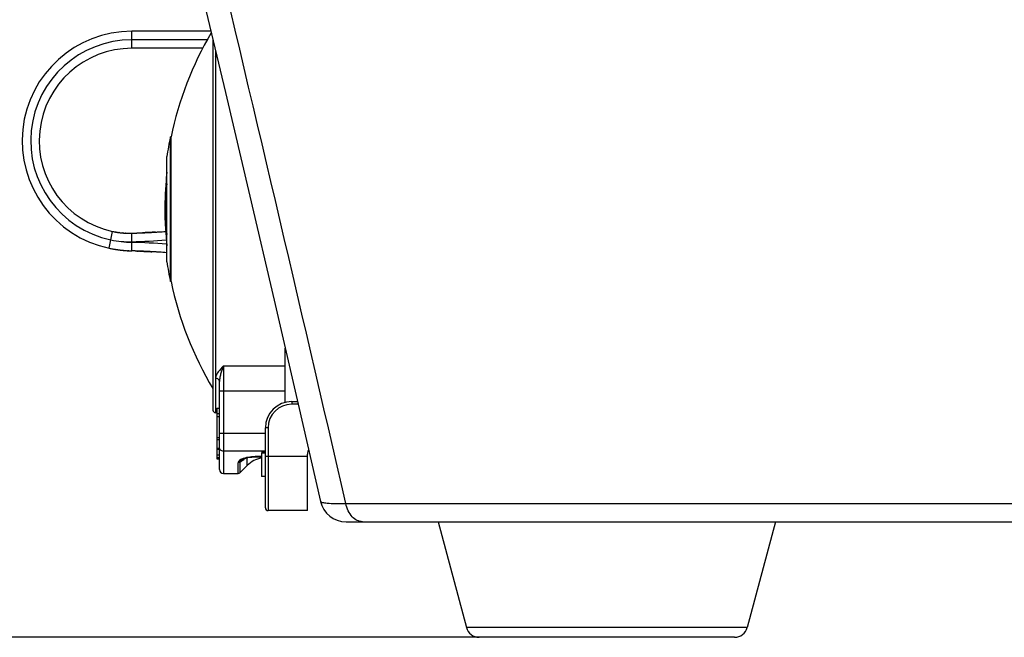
# Model space of a CAD drawing. Header units: millimetres. Extents: x 0 to 420, y 0 to 297.
# Tile 106 of 150: x 302 to 317, y 126 to 136. Entities that reach past the tile are written whole.
import ezdxf

# ---------------------------------------------------------------- set-up
doc = ezdxf.new("R2010")
doc.units = ezdxf.units.MM
doc.header["$LTSCALE"] = 23.1
doc.layers.get('0').update_dxf_attribs({"linetype": 'CONTINUOUS'})
doc.layers.add('DIM_PILOTEES', color=7, linetype='CONTINUOUS')
doc.styles.get("Standard").update_dxf_attribs({"font": 'txt', "width": 0.7})
doc.dimstyles.new('DIMSTYLE_2', dxfattribs={"dimtxt": 2.5, "dimasz": 3.5, "dimexe": 2, "dimexo": 0, "dimtad": 1, "dimdec": 0, "dimlfac": 5, "dimdsep": 46, "dimtxsty": 'Standard', "dimblk": '_FILLED', "dimblk1": '_FILLED', "dimblk2": '_FILLED', "dimcen": 0, "dimazin": 2, "dimtp": 0.8, "dimtm": 0.8, "dimtfac": 1, "dimtdec": 0, "dimtofl": 0, "dimtmove": 0, "dimatfit": 3, "dimldrblk": '_FILLED', "dimfxl": 0, "dimtolj": 1, "dimarcsym": 0})

# ---------------------------------------------------------------- blocks, each defined once
blk = doc.blocks.new('_FILLED')
at = {"color": 0, "linetype": 'ByBlock'}
blk.add_solid([(0, 0), (-1, 0.1429), (-1, -0.1429)], dxfattribs=at)
blk = doc.blocks.new('*D12')
at = {"layer": 'DIM_PILOTEES', "color": 2, "linetype": 'Continuous'}
for p, q in [((307.099, 235.153), (248.811, 235.153)), ((250.811, 235.153), (250.811, 180.693)), ((250.811, 126.233), (250.811, 180.693)), ((309.388, 126.233), (248.811, 126.233))]:
    blk.add_line(p, q, dxfattribs=at)
at = {"layer": 'DIM_PILOTEES', "color": 2, "linetype": 'Continuous', "xscale": 3.5, "yscale": 3.5, "zscale": 3.5}
for p, rotation in [((250.811, 235.153), 90), ((250.811, 126.233), 270)]:
    blk.add_blockref('_FILLED', p, dxfattribs=dict(at, rotation=rotation))
at = {"layer": 'DIM_PILOTEES', "color": 2, "linetype": 'Continuous', "insert": (247.686, 180.693), "char_height": 2.5, "width": 8.30357, "attachment_point": 2, "rotation": 90, "line_spacing_factor": 0.9}
blk.add_mtext('{\\ftxt;\\W0.0001;\\H0.0001;\\~}{\\ftxt;\\W2.2142857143;\\H2.5; }{\\ftxt;\\W0.0001;\\H0.0001;\\~}', dxfattribs=at)
blk = doc.blocks.new('*D16')
at = {"layer": 'DIM_PILOTEES', "color": 2, "linetype": 'Continuous'}
for p, q in [((324.085, 211.353), (253.811, 211.353)), ((255.811, 211.353), (255.811, 168.793)), ((255.811, 126.233), (255.811, 168.793)), ((309.388, 126.233), (253.811, 126.233))]:
    blk.add_line(p, q, dxfattribs=at)
at = {"layer": 'DIM_PILOTEES', "color": 2, "linetype": 'Continuous', "xscale": 3.5, "yscale": 3.5, "zscale": 3.5}
for p, rotation in [((255.811, 211.353), 90), ((255.811, 126.233), 270)]:
    blk.add_blockref('_FILLED', p, dxfattribs=dict(at, rotation=rotation))
at = {"layer": 'DIM_PILOTEES', "color": 2, "linetype": 'Continuous', "insert": (252.686, 168.793), "char_height": 2.5, "width": 8.83929, "attachment_point": 2, "rotation": 90, "line_spacing_factor": 0.9}
blk.add_mtext('{\\ftxt;\\W0.0001;\\H0.0001;\\~}{\\ftxt;\\W2.3571428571;\\H2.5; }{\\ftxt;\\W0.0001;\\H0.0001;\\~}', dxfattribs=at)

msp = doc.modelspace()

# ---------------------------------------------------------------- linework, layer by layer
at = {"color": 7, "linetype": 'Continuous'}
for p, q in [((304.0985, 135.2033), (304.0985, 135.4633)), ((305.3027, 135.4633), (304.0985, 135.4633)), ((305.2486, 135.3333), (304.0985, 135.3333)), ((305.3345, 135.329), (305.3345, 129.6933)), ((305.1776, 135.2033), (304.0985, 135.2033)), ((305.3745, 135.1602), (305.3745, 129.6533)), ((305.3787, 135.0899), (305.3745, 135.0746)), ((305.3745, 135.0746), (305.3828, 135.089)), ((305.3948, 135.0746), (305.3745, 135.0746)), ((305.3853, 135.1147), (305.3787, 135.0899)), ((305.3787, 135.0899), (305.3828, 135.089)), ((304.6965, 133.8533), (304.6872, 133.8533)), ((304.6872, 131.6533), (304.6872, 133.8533)), ((304.6965, 131.6533), (304.6965, 133.8533)), ((304.6325, 131.9533), (304.6325, 133.5533)), ((304.6261, 133.1798), (304.6261, 133.2515)), ((304.6261, 132.5159), (304.6261, 133.0489)), ((304.6325, 133.1694), (304.6273, 133.1694)), ((304.6261, 132.6539), (304.6078, 132.6539)), ((304.6261, 132.6409), (304.6101, 132.6409)), ((303.7533, 132.1594), (303.807, 132.4138)), ((303.8464, 132.4061), (303.8486, 132.4057)), ((303.8543, 132.4048), (303.8566, 132.4044)), ((303.8587, 132.404), (303.8566, 132.4044)), ((303.877, 132.4011), (303.8746, 132.4015)), ((303.9024, 132.3976), (303.9004, 132.3978)), ((303.904, 132.3974), (303.9024, 132.3976)), ((303.9058, 132.3971), (303.904, 132.3974)), ((303.9207, 132.3953), (303.919, 132.3955)), ((303.9224, 132.3952), (303.9207, 132.3953)), ((303.9433, 132.393), (303.9452, 132.3928)), ((303.9455, 132.3928), (303.9452, 132.3928)), ((303.947, 132.3927), (303.9455, 132.3928)), ((303.948, 132.3926), (303.947, 132.3927)), ((303.9654, 132.3911), (303.9628, 132.3913)), ((303.9931, 132.3893), (303.9913, 132.3894)), ((304.0019, 132.3889), (304, 132.389)), ((304.0002, 132.389), (304.0022, 132.3889)), ((304.0985, 132.3883), (304.1198, 132.3891)), ((304.0985, 132.3883), (304.1198, 132.389)), ((304.0985, 132.2483), (304.0985, 132.3883)), ((304.1201, 132.389), (304.1353, 132.3895)), ((304.1358, 132.3895), (304.2052, 132.3919)), ((304.1549, 132.3901), (304.1594, 132.3903)), ((304.1594, 132.3903), (304.1615, 132.3903)), ((304.1615, 132.3903), (304.164, 132.3904)), ((304.164, 132.3904), (304.1678, 132.3906)), ((304.1678, 132.3906), (304.1698, 132.3906)), ((304.1698, 132.3906), (304.1733, 132.3907)), ((304.1733, 132.3907), (304.1749, 132.3908)), ((304.1749, 132.3908), (304.1767, 132.3909)), ((304.1767, 132.3909), (304.1822, 132.3911)), ((304.1822, 132.3911), (304.1866, 132.3912)), ((304.1866, 132.3912), (304.1889, 132.3913)), ((304.1889, 132.3913), (304.192, 132.3914)), ((304.192, 132.3914), (304.1951, 132.3915)), ((304.1951, 132.3915), (304.1973, 132.3916)), ((304.1973, 132.3916), (304.2019, 132.3918)), ((304.2019, 132.3918), (304.204, 132.3919)), ((304.204, 132.3919), (304.207, 132.392)), ((304.2052, 132.3919), (304.2611, 132.3942)), ((304.207, 132.392), (304.2176, 132.3924)), ((304.2154, 132.3923), (304.2204, 132.3925)), ((304.2176, 132.3924), (304.2208, 132.3925)), ((304.2208, 132.3925), (304.2231, 132.3926)), ((304.2231, 132.3926), (304.2358, 132.3931)), ((304.2358, 132.3931), (304.238, 132.3932)), ((304.238, 132.3932), (304.2432, 132.3934)), ((304.2432, 132.3934), (304.2485, 132.3936)), ((304.2485, 132.3936), (304.2598, 132.3941)), ((304.2598, 132.3941), (304.2617, 132.3942)), ((304.2625, 132.3942), (304.2611, 132.3942)), ((304.2617, 132.3942), (304.2644, 132.3943)), ((304.2665, 132.3944), (304.2625, 132.3942)), ((304.2644, 132.3943), (304.2735, 132.3947)), ((304.2696, 132.3945), (304.2665, 132.3944)), ((304.2735, 132.3947), (304.2696, 132.3945)), ((304.2735, 132.3947), (304.2761, 132.3948)), ((304.285, 132.3952), (304.276, 132.3948)), ((304.2761, 132.3948), (304.2782, 132.3949)), ((304.2782, 132.3949), (304.2837, 132.3951)), ((304.2837, 132.3951), (304.2871, 132.3953)), ((304.2878, 132.3953), (304.285, 132.3952)), ((304.2871, 132.3953), (304.2892, 132.3954)), ((304.2913, 132.3955), (304.2878, 132.3953)), ((304.2892, 132.3954), (304.2914, 132.3955)), ((304.297, 132.3957), (304.2913, 132.3955)), ((304.2914, 132.3955), (304.2947, 132.3956)), ((304.2947, 132.3956), (304.3017, 132.396)), ((304.2989, 132.3958), (304.297, 132.3957)), ((304.302, 132.396), (304.2989, 132.3958)), ((304.3017, 132.396), (304.3046, 132.3961)), ((304.304, 132.3961), (304.302, 132.396)), ((304.3063, 132.3962), (304.304, 132.3961)), ((304.3046, 132.3961), (304.3079, 132.3962)), ((304.3108, 132.3964), (304.3063, 132.3962)), ((304.3079, 132.3962), (304.3105, 132.3964)), ((304.3105, 132.3964), (304.3108, 132.3964)), ((304.3155, 132.3966), (304.3108, 132.3964)), ((304.3151, 132.3966), (304.3155, 132.3966)), ((304.3198, 132.3968), (304.3155, 132.3966)), ((304.3186, 132.3967), (304.323, 132.397)), ((304.3235, 132.397), (304.323, 132.397)), ((304.3273, 132.3972), (304.3235, 132.397)), ((304.3333, 132.3975), (304.3273, 132.3972)), ((304.3383, 132.3977), (304.3333, 132.3975)), ((304.3441, 132.398), (304.3383, 132.3977)), ((304.3461, 132.3981), (304.3441, 132.398)), ((304.348, 132.3982), (304.3461, 132.3981)), ((304.3468, 132.3981), (304.35, 132.3983)), ((304.3521, 132.3984), (304.348, 132.3982)), ((304.35, 132.3983), (304.3704, 132.3993)), ((304.3545, 132.3985), (304.3521, 132.3984)), ((304.3564, 132.3986), (304.3545, 132.3985)), ((304.3583, 132.3987), (304.3564, 132.3986)), ((304.3602, 132.3988), (304.3583, 132.3987)), ((304.3629, 132.3989), (304.3602, 132.3988)), ((304.3664, 132.3991), (304.3629, 132.3989)), ((304.3686, 132.3992), (304.3664, 132.3991)), ((304.371, 132.3994), (304.3686, 132.3992)), ((304.3704, 132.3993), (304.3743, 132.3995)), ((304.3736, 132.3995), (304.371, 132.3994)), ((304.3758, 132.3996), (304.3736, 132.3995)), ((304.3743, 132.3995), (304.3775, 132.3997)), ((304.3783, 132.3997), (304.3758, 132.3996)), ((304.3775, 132.3997), (304.3969, 132.4007)), ((304.3803, 132.3998), (304.3783, 132.3997)), ((304.3862, 132.4001), (304.3803, 132.3998)), ((304.3888, 132.4003), (304.3862, 132.4001)), ((304.3905, 132.4004), (304.3888, 132.4003)), ((304.3934, 132.4005), (304.3905, 132.4004)), ((304.3967, 132.4007), (304.3934, 132.4005)), ((304.4098, 132.4014), (304.3965, 132.4007)), ((304.3969, 132.4007), (304.3994, 132.4009)), ((304.3994, 132.4009), (304.4016, 132.401)), ((304.4016, 132.401), (304.4211, 132.402)), ((304.4201, 132.402), (304.4121, 132.4015)), ((304.4253, 132.4023), (304.4201, 132.402)), ((304.4285, 132.4025), (304.4253, 132.4023)), ((304.4253, 132.4023), (304.4258, 132.4023)), ((304.4258, 132.4023), (304.4418, 132.4032)), ((304.4345, 132.4028), (304.4285, 132.4025)), ((304.4384, 132.403), (304.4345, 132.4028)), ((304.4412, 132.4032), (304.4384, 132.403)), ((304.4444, 132.4034), (304.4412, 132.4032)), ((304.4418, 132.4032), (304.4436, 132.4033)), ((304.4436, 132.4033), (304.4454, 132.4034)), ((304.4482, 132.4036), (304.4444, 132.4034)), ((304.4454, 132.4034), (304.45, 132.4037)), ((304.4524, 132.4038), (304.4482, 132.4036)), ((304.45, 132.4037), (304.4611, 132.4043)), ((304.4578, 132.4042), (304.4524, 132.4038)), ((304.461, 132.4043), (304.4578, 132.4042)), ((304.4611, 132.4043), (304.4625, 132.4044)), ((304.4625, 132.4044), (304.4647, 132.4046)), ((304.4647, 132.4046), (304.4734, 132.4051)), ((304.4734, 132.4051), (304.4793, 132.4054)), ((304.4793, 132.4054), (304.4919, 132.4062)), ((304.4919, 132.4062), (304.493, 132.4063)), ((304.493, 132.4063), (304.4953, 132.4064)), ((304.4953, 132.4064), (304.4982, 132.4066)), ((304.4978, 132.4066), (304.5324, 132.4088)), ((303.7517, 132.1597), (303.7532, 132.1594)), ((303.8521, 132.1412), (303.8545, 132.1408)), ((303.863, 132.1395), (303.8664, 132.139)), ((303.863, 132.1395), (303.8664, 132.139)), ((303.8644, 132.1393), (303.8665, 132.139)), ((303.8665, 132.139), (303.8682, 132.1387)), ((303.8682, 132.1387), (303.8712, 132.1382)), ((303.8859, 132.1361), (303.8885, 132.1358)), ((303.8885, 132.1358), (303.891, 132.1354)), ((303.891, 132.1354), (303.8942, 132.135)), ((304.0985, 132.1183), (304.0985, 132.2483)), ((303.9155, 132.1322), (303.9174, 132.132)), ((303.9174, 132.132), (303.9191, 132.1318)), ((303.923, 132.1313), (303.9251, 132.1311)), ((303.923, 132.1313), (303.9251, 132.1311)), ((303.9249, 132.1311), (303.9277, 132.1308)), ((303.9251, 132.1311), (303.928, 132.1308)), ((303.9251, 132.1311), (303.9381, 132.1296)), ((303.9277, 132.1308), (303.9406, 132.1293)), ((303.9406, 132.1293), (303.9435, 132.129)), ((303.9435, 132.129), (303.9407, 132.1293)), ((303.9713, 132.1261), (303.9676, 132.1265)), ((303.9735, 132.1259), (303.9713, 132.1261)), ((303.9817, 132.1252), (303.9839, 132.125)), ((304.0546, 132.12), (304.0403, 132.1208)), ((304.1198, 132.1176), (304.0985, 132.1183)), ((304.1198, 132.1175), (304.0985, 132.1183)), ((304.1374, 132.1171), (304.1201, 132.1176)), ((304.1439, 132.1169), (304.1371, 132.1171)), ((304.145, 132.1168), (304.1439, 132.1169)), ((304.1496, 132.1167), (304.145, 132.1168)), ((304.1553, 132.1165), (304.1496, 132.1167)), ((304.1576, 132.1164), (304.1553, 132.1165)), ((304.159, 132.1164), (304.1576, 132.1164)), ((304.1646, 132.1162), (304.159, 132.1164)), ((304.1732, 132.1159), (304.1646, 132.1162)), ((304.1762, 132.1158), (304.1732, 132.1159)), ((304.1775, 132.1157), (304.1762, 132.1158)), ((304.1807, 132.1156), (304.1775, 132.1157)), ((304.1776, 132.1157), (304.1828, 132.1155)), ((304.1905, 132.1152), (304.1807, 132.1156)), ((304.1828, 132.1155), (304.1852, 132.1154)), ((304.1852, 132.1154), (304.1905, 132.1152)), ((304.1925, 132.1152), (304.1905, 132.1152)), ((304.1905, 132.1152), (304.1949, 132.1151)), ((304.1963, 132.115), (304.1925, 132.1152)), ((304.1949, 132.1151), (304.1982, 132.115)), ((304.1996, 132.1149), (304.1963, 132.115)), ((304.1982, 132.115), (304.201, 132.1149)), ((304.2153, 132.1143), (304.1996, 132.1149)), ((304.201, 132.1149), (304.2029, 132.1148)), ((304.2176, 132.1142), (304.2153, 132.1143)), ((304.2153, 132.1143), (304.2157, 132.1143)), ((304.2157, 132.1143), (304.2187, 132.1142)), ((304.2203, 132.1141), (304.2176, 132.1142)), ((304.2188, 132.1142), (304.2205, 132.1141)), ((304.2432, 132.1132), (304.2203, 132.1141)), ((304.2205, 132.1141), (304.2395, 132.1134)), ((304.2288, 132.1138), (304.2407, 132.1133)), ((304.2406, 132.1133), (304.2421, 132.1132)), ((304.2421, 132.1132), (304.2451, 132.1131)), ((304.2452, 132.1131), (304.2432, 132.1132)), ((304.2451, 132.1131), (304.2479, 132.113)), ((304.2497, 132.1129), (304.2452, 132.1131)), ((304.2479, 132.113), (304.2559, 132.1127)), ((304.2688, 132.1121), (304.2497, 132.1129)), ((304.2559, 132.1127), (304.2597, 132.1125)), ((304.2597, 132.1125), (304.2629, 132.1124)), ((304.2629, 132.1124), (304.2653, 132.1123)), ((304.2653, 132.1123), (304.272, 132.112)), ((304.2729, 132.1119), (304.2688, 132.1121)), ((304.272, 132.112), (304.2744, 132.1119)), ((304.2777, 132.1117), (304.2729, 132.1119)), ((304.2744, 132.1119), (304.2764, 132.1118)), ((304.2764, 132.1118), (304.2837, 132.1115)), ((304.297, 132.1109), (304.2777, 132.1117)), ((304.2837, 132.1115), (304.2868, 132.1113)), ((304.2868, 132.1113), (304.2886, 132.1112)), ((304.2886, 132.1112), (304.2924, 132.1111)), ((304.2924, 132.1111), (304.2988, 132.1108)), ((304.3029, 132.1106), (304.297, 132.1109)), ((304.2988, 132.1108), (304.3015, 132.1107)), ((304.3015, 132.1107), (304.3042, 132.1105)), ((304.3058, 132.1105), (304.3029, 132.1106)), ((304.3042, 132.1105), (304.3068, 132.1104)), ((304.3244, 132.1096), (304.3058, 132.1105)), ((304.3068, 132.1104), (304.3088, 132.1103)), ((304.3088, 132.1103), (304.3111, 132.1102)), ((304.3111, 132.1102), (304.3154, 132.11)), ((304.3154, 132.11), (304.3179, 132.1099)), ((304.3179, 132.1099), (304.3204, 132.1098)), ((304.3204, 132.1098), (304.3249, 132.1096)), ((304.335, 132.1091), (304.3244, 132.1096)), ((304.3249, 132.1096), (304.3284, 132.1094)), ((304.3284, 132.1094), (304.3323, 132.1092)), ((304.3323, 132.1092), (304.3348, 132.1091)), ((304.3348, 132.1091), (304.3385, 132.1089)), ((304.346, 132.1085), (304.335, 132.1091)), ((304.3385, 132.1089), (304.341, 132.1088)), ((304.341, 132.1088), (304.3444, 132.1086)), ((304.3444, 132.1086), (304.3468, 132.1085)), ((304.3512, 132.1083), (304.346, 132.1085)), ((304.3468, 132.1085), (304.3506, 132.1083)), ((304.3506, 132.1083), (304.3537, 132.1082)), ((304.3553, 132.1081), (304.3512, 132.1083)), ((304.3537, 132.1082), (304.3564, 132.108)), ((304.3618, 132.1077), (304.3553, 132.1081)), ((304.3564, 132.108), (304.3602, 132.1078)), ((304.3602, 132.1078), (304.3645, 132.1076)), ((304.3674, 132.1075), (304.3618, 132.1077)), ((304.3645, 132.1076), (304.3664, 132.1075)), ((304.3664, 132.1075), (304.3709, 132.1073)), ((304.3699, 132.1073), (304.3674, 132.1075)), ((304.3775, 132.1069), (304.3699, 132.1073)), ((304.3709, 132.1073), (304.3738, 132.1071)), ((304.3738, 132.1071), (304.3758, 132.107)), ((304.3758, 132.107), (304.3788, 132.1069)), ((304.3804, 132.1068), (304.3775, 132.1069)), ((304.3788, 132.1069), (304.3869, 132.1064)), ((304.3869, 132.1064), (304.3902, 132.1063)), ((304.3881, 132.1064), (304.3869, 132.1064)), ((304.3967, 132.1059), (304.3881, 132.1064)), ((304.3902, 132.1063), (304.3928, 132.1061)), ((304.3928, 132.1061), (304.3966, 132.1059)), ((304.3966, 132.1059), (304.3995, 132.1058)), ((304.4027, 132.1056), (304.3967, 132.1059)), ((304.3995, 132.1058), (304.4031, 132.1056)), ((304.4121, 132.1051), (304.4027, 132.1056)), ((304.4031, 132.1056), (304.4054, 132.1054)), ((304.4785, 132.1012), (304.4054, 132.1054)), ((304.4181, 132.1047), (304.4121, 132.1051)), ((304.4211, 132.1046), (304.4181, 132.1047)), ((304.4258, 132.1043), (304.4211, 132.1046)), ((304.4282, 132.1042), (304.4258, 132.1043)), ((304.4328, 132.1039), (304.4282, 132.1042)), ((304.4382, 132.1036), (304.4328, 132.1039)), ((304.4435, 132.1033), (304.4382, 132.1036)), ((304.447, 132.1031), (304.4435, 132.1033)), ((304.4524, 132.1028), (304.447, 132.1031)), ((304.4591, 132.1024), (304.4524, 132.1028)), ((304.4614, 132.1022), (304.4591, 132.1024)), ((304.4646, 132.1021), (304.4614, 132.1022)), ((304.4692, 132.1018), (304.4646, 132.1021)), ((304.4784, 132.1012), (304.4692, 132.1018)), ((304.4814, 132.101), (304.4784, 132.1012)), ((304.5324, 132.0978), (304.4785, 132.1012)), ((304.4876, 132.1007), (304.4814, 132.101)), ((304.4901, 132.1005), (304.4876, 132.1007)), ((304.4919, 132.1004), (304.4901, 132.1005)), ((304.4956, 132.1002), (304.4919, 132.1004)), ((304.4969, 132.1001), (304.4956, 132.1002)), ((304.5037, 132.0997), (304.4969, 132.1001)), ((304.5098, 132.0993), (304.5037, 132.0997)), ((304.5135, 132.099), (304.5098, 132.0993)), ((304.5324, 132.0978), (304.5281, 132.0981)), ((304.5447, 132.097), (304.5324, 132.0978)), ((304.6965, 131.6533), (304.6872, 131.6533)), ((306.4345, 129.8104), (306.4345, 130.6356)), ((305.4945, 130.3685), (306.4345, 130.3685)), ((305.4945, 130.3685), (305.4945, 128.7284)), ((305.4345, 128.7884), (305.4345, 130.1281)), ((306.4345, 129.9838), (305.4345, 129.9838)), ((306.5345, 129.8233), (306.6228, 129.8233)), ((306.5345, 129.8233), (306.5345, 129.7833)), ((306.6321, 129.7833), (306.5345, 129.7833)), ((305.3945, 129.7245), (305.4345, 129.7245)), ((305.3945, 129.7245), (305.3945, 129.2456)), ((305.3945, 129.6412), (305.4345, 129.6412)), ((305.3945, 129.5952), (305.4345, 129.5952)), ((305.4345, 129.3438), (306.1345, 129.3438)), ((306.1745, 129.4233), (306.1345, 129.4233)), ((306.1345, 128.2033), (306.1345, 129.4233)), ((306.1745, 129.4233), (306.1745, 128.1633)), ((305.3945, 129.2762), (305.4345, 129.2762)), ((305.3945, 129.2456), (305.4345, 129.2456)), ((305.3945, 129.2451), (305.3945, 128.9502)), ((305.3945, 129.1134), (305.4345, 129.1134)), ((305.3945, 129.1047), (305.4345, 129.1047)), ((305.3945, 129.0972), (305.4345, 129.0972)), ((305.3945, 129.0137), (305.4345, 129.0137)), ((305.3945, 129.0106), (305.4345, 129.0106)), ((306.1345, 129.0692), (305.4945, 129.0692)), ((306.0745, 128.9859), (306.0324, 128.9859)), ((306.0324, 128.9859), (306.0324, 128.9834)), ((306.1345, 129.0471), (306.0745, 129.0471)), ((306.0745, 129.0412), (306.1345, 129.0412)), ((306.0745, 129.0412), (306.0745, 128.6812)), ((306.1345, 128.9933), (306.7745, 128.9933)), ((306.7745, 128.1633), (306.7745, 129.0233)), ((305.3945, 128.9722), (305.4345, 128.9722)), ((305.3945, 128.9658), (305.4345, 128.9658)), ((305.3945, 128.9561), (305.4345, 128.9561)), ((305.3945, 128.9502), (305.4345, 128.9502)), ((305.718, 128.7284), (305.718, 128.8901)), ((305.7463, 128.9014), (305.7463, 128.7401)), ((305.8574, 128.8512), (305.7463, 128.7401)), ((305.7695, 128.9378), (305.77, 128.9381)), ((305.7791, 128.9239), (305.8066, 128.9429)), ((305.8574, 128.8512), (305.8574, 128.9616)), ((306.0324, 128.9834), (306.0745, 128.9834)), ((305.4945, 128.7284), (305.718, 128.7284)), ((306.1345, 128.6812), (306.0745, 128.6812)), ((307.3584, 128.2697), (351.3106, 128.2697)), ((306.7745, 128.1633), (306.1745, 128.1633)), ((307.3624, 127.9933), (351.3067, 127.9933)), ((308.7673, 127.9933), (309.1951, 126.382)), ((313.9018, 127.9933), (313.474, 126.382)), ((313.474, 126.382), (309.1951, 126.382)), ((313.2807, 126.2333), (309.3884, 126.2333))]:
    msp.add_line(p, q, dxfattribs=at)
for points in [[(305.1497, 136.1092), (305.524, 134.5294), (305.8955, 132.9495), (306.2648, 131.3678), (306.6319, 129.7843), (306.9725, 128.3039)], [(305.7695, 128.9378), (305.7741, 128.9407), (305.7892, 128.9483), (305.8089, 128.9559), (305.833, 128.963), (305.861, 128.9693), (305.8926, 128.9745), (305.9274, 128.9787), (305.9656, 128.9816), (306.0074, 128.9831), (306.0324, 128.9834)]]:
    msp.add_lwpolyline(points, dxfattribs=at)
for centre, radius, start, end in [((-651.3483, -92.0506), 983.6969, 12.9424213, 13.4943545), ((304.0985, 133.7933), 1.67, 90, 258.06905), ((309.8795, 132.77), 5.295, 149.71331, 168.19437), ((304.0985, 133.7933), 1.54, 90, 258.06905), ((304.0985, 133.7933), 1.41, 90, 258.06905), ((301.4877, 137.2622), 4.4604, 330.84059, 330.99581), ((309.8703, 132.7532), 5.2986, 168.01644, 171.3144), ((309.7995, 132.7533), 5.1973, 174.49955, 186.18611), ((309.7995, 132.7533), 5.1978, 173.78822, 174.49957), ((306.4258, 132.8111), 1.8237, 185.35508, 188.80025), ((306.4166, 132.6991), 1.8145, 185.35082, 186.17509), ((306.4365, 132.7016), 1.8345, 186.18337, 190.45277), ((306.442, 132.8135), 1.8401, 188.79656, 189.30423), ((304.057, 133.5993), 1.3416, 258.08888, 271.77125), ((304.1555, 134.0648), 1.8174, 258.08074, 268.2031), ((304.0573, 133.5981), 1.2105, 258.06949, 260.39689), ((304.057, 133.5968), 1.2091, 259.54689, 259.66582), ((304.0568, 133.5959), 1.2083, 259.64741, 259.8464), ((304.0573, 133.5983), 1.2107, 259.66582, 259.81976), ((304.0574, 133.599), 1.2114, 259.81976, 259.96741), ((304.0588, 133.6067), 1.2192, 259.84619, 259.96788), ((304.0591, 133.6085), 1.221, 259.96784, 260.13188), ((304.0572, 133.5975), 1.2099, 260.07186, 260.34827), ((304.0576, 133.6), 1.2124, 260.13168, 260.34495), ((304.055, 133.5843), 1.1965, 260.34508, 260.45953), ((304.0573, 133.5982), 1.2106, 260.39651, 262.72497), ((304.0576, 133.6006), 1.213, 260.4635, 261.54887), ((304.0532, 133.5741), 1.1862, 260.5632, 260.79023), ((304.0595, 133.613), 1.2256, 260.79041, 261.12335), ((304.0624, 133.6319), 1.2447, 261.12261, 261.32111), ((304.0609, 133.6215), 1.2342, 261.43087, 261.70303), ((304.0588, 133.6084), 1.2209, 261.54684, 261.70719), ((304.057, 133.5959), 1.2083, 261.70548, 262.54332), ((304.0567, 133.5931), 1.2055, 261.70304, 261.89706), ((304.0513, 133.5548), 1.1668, 261.8968, 262.1044), ((304.0496, 133.5424), 1.1543, 262.10528, 262.22443), ((304.0549, 133.5821), 1.1943, 262.22554, 262.56303), ((304.0542, 133.5744), 1.1866, 262.54499, 262.66485), ((304.0572, 133.5982), 1.2106, 262.66787, 263.63203), ((304.0571, 133.597), 1.2094, 262.72546, 265.02831), ((304.0618, 133.6345), 1.2472, 262.81697, 263.42734), ((304.0524, 133.5525), 1.1646, 263.58817, 263.77723), ((304.059, 133.6144), 1.2269, 263.6291, 263.77184), ((304.0575, 133.5998), 1.2122, 263.76952, 264.59515), ((304.05, 133.5305), 1.1425, 263.77744, 263.97872), ((304.0513, 133.5426), 1.1546, 263.9797, 264.21564), ((304.0654, 133.6822), 1.295, 264.21869, 264.42684), ((304.0629, 133.6562), 1.2688, 264.42148, 264.60822), ((304.0556, 133.5805), 1.1928, 264.69161, 264.99081), ((304.0506, 133.5255), 1.1375, 264.82298, 265.05418), ((304.0566, 133.5917), 1.204, 264.99051, 265.11675), ((304.057, 133.5961), 1.2085, 265.02833, 267.29291), ((304.0515, 133.5294), 1.1415, 265.02799, 265.54231), ((304.0575, 133.602), 1.2144, 265.11707, 265.52543), ((304.058, 133.6093), 1.2217, 265.5251, 265.76072), ((304.0558, 133.5751), 1.1875, 265.74587, 265.87757), ((304.058, 133.609), 1.2214, 265.7606, 266.07001), ((304.0554, 133.5694), 1.1817, 265.87778, 266.06662), ((304.056, 133.5792), 1.1915, 266.06722, 266.73078), ((304.0575, 133.6015), 1.2139, 266.06991, 266.32573), ((304.0567, 133.5889), 1.2013, 266.32557, 266.72841), ((304.0565, 133.5874), 1.1998, 266.73015, 266.88372), ((304.0563, 133.5816), 1.194, 266.7287, 266.96994), ((304.0568, 133.5938), 1.2062, 266.97252, 267.27502), ((304.0563, 133.5827), 1.1951, 266.97015, 267.30832), ((304.0571, 133.5996), 1.2119, 267.27494, 267.43812), ((304.057, 133.5955), 1.2079, 267.3854, 269.66448), ((304.0576, 133.6109), 1.2233, 267.40284, 267.73076), ((304.0575, 133.6087), 1.2211, 267.43839, 267.75379), ((304.057, 133.5934), 1.2057, 267.72753, 268.46686), ((304.0573, 133.6112), 1.2236, 268.47407, 269.08462), ((304.057, 133.5735), 1.1859, 269.07239, 269.67656), ((304.057, 133.5935), 1.2059, 269.66411, 271.97294), ((303.7508, 144.3835), 12.0002, 271.66047, 272.37189), ((303.751, 144.2617), 12.0084, 271.65839, 274.16507), ((303.751, 144.3774), 11.9941, 272.37187, 273.08345), ((303.7492, 144.4131), 12.0299, 272.73372, 272.84727), ((303.7515, 144.3686), 11.9853, 273.08351, 274.12197), ((304.1543, 134.0575), 1.9401, 258.06926, 259.76547), ((304.1545, 134.0582), 1.9407, 259.76533, 261.36268), ((304.1553, 134.0637), 1.9463, 260.09663, 261.08366), ((304.1579, 134.0791), 1.9619, 260.65171, 260.91522), ((304.1523, 134.044), 1.9263, 260.91542, 261.03532), ((304.1568, 134.073), 1.9558, 261.08168, 261.36116), ((304.1487, 134.0218), 1.9038, 261.11006, 261.40985), ((304.1548, 134.0595), 1.942, 261.36102, 261.6541), ((304.1543, 134.0572), 1.9398, 261.46313, 261.65526), ((304.1585, 134.0855), 1.9683, 261.60849, 262.03852), ((304.1544, 134.058), 1.9406, 261.65536, 263.14987), ((304.1501, 134.0272), 1.9094, 261.65341, 262.09834), ((304.1552, 134.0654), 1.948, 262.10322, 262.99527), ((304.151, 134.0327), 1.915, 262.29325, 262.43042), ((304.1531, 134.0485), 1.9309, 262.43055, 262.60076), ((304.1582, 134.0876), 1.9704, 262.60093, 262.74923), ((303.751, 120.2451), 12.0083, 85.80621, 88.34163), ((304.1647, 134.1387), 2.0219, 262.74718, 262.91775), ((304.1597, 134.1011), 1.9839, 262.99133, 263.15001), ((304.1389, 133.9309), 1.8125, 263.03175, 263.21815), ((304.159, 134.0954), 1.9782, 263.14997, 263.3006), ((304.1545, 134.0587), 1.9412, 263.30062, 264.85715), ((304.1558, 134.0674), 1.95, 263.29982, 263.66897), ((304.1492, 134.0078), 1.89, 263.75362, 263.98815), ((304.1564, 134.0756), 1.9583, 263.75954, 263.98545), ((304.1539, 134.0513), 1.9339, 263.98532, 264.18874), ((304.1535, 134.0496), 1.9321, 263.98924, 264.47646), ((304.1528, 134.0414), 1.9239, 264.1892, 264.47603), ((304.1538, 134.0515), 1.934, 264.4759, 264.6525), ((304.1562, 134.0768), 1.9594, 264.65132, 264.86559), ((304.1544, 134.0577), 1.9403, 264.65251, 264.89455), ((304.1545, 134.0585), 1.941, 264.85718, 264.97681), ((304.1553, 134.0672), 1.9497, 264.86559, 264.98505), ((304.155, 134.0644), 1.947, 264.95994, 265.20847), ((304.1546, 134.0601), 1.9427, 264.97702, 266.62562), ((304.1531, 134.0418), 1.9243, 264.98466, 265.22544), ((304.1558, 134.0752), 1.9578, 265.22992, 266.22302), ((304.1473, 133.9375), 1.8198, 266.20381, 266.63859), ((304.1547, 134.0608), 1.9434, 266.62548, 268.34425), ((304.1547, 134.0607), 1.9433, 267.04741, 268.34429), ((303.7508, 120.123), 12.0003, 87.62844, 88.33954), ((303.751, 120.1292), 11.9941, 86.91699, 87.62846), ((303.7515, 120.1376), 11.9857, 85.78451, 86.91691), ((309.8703, 132.7535), 5.2986, 188.68561, 191.98356), ((309.8795, 132.7366), 5.295, 191.80563, 210.8674), ((306.5345, 129.4233), 0.4, 90, 180), ((306.5345, 129.4233), 0.36, 90, 180), ((305.3745, 129.6933), 0.04, 180, 270), ((305.3745, 129.5933), 0.06, 70.45954, 90), ((306.0322, 127.6859), 1.3, 89.99258, 91.16829), ((306.9745, 129.0233), 0.2, 157.97219, 180), ((299.9355, 137.4016), 10.2965, 304.35652, 304.57802), ((305.9985, 128.811), 0.2328, 140.45194, 145.48843), ((306.125, 128.6861), 0.3841, 132.21265, 134.17405), ((306.1402, 128.5684), 0.4, 99.46082, 135), ((305.4945, 128.7884), 0.06, 180, 270), ((305.718, 128.7684), 0.04, 270, 315), ((307.3624, 128.3933), 0.4, 192.91618, 270), ((306.1745, 128.2033), 0.04, 180, 270), ((309.3884, 126.4333), 0.2, 194.86828, 270), ((313.2807, 126.4333), 0.2, 270, 345.13172)]:
    msp.add_arc(centre, radius, start, end, dxfattribs=at)
for points, knots in [([(304.628, 133.1702), (304.6291, 133.1726), (304.6304, 133.1803), (304.6318, 133.1878), (304.6325, 133.1927)], [0, 0, 0, 0, 0.345938, 1, 1, 1, 1]), ([(304.6261, 133.1798), (304.6261, 133.1772), (304.6266, 133.1748), (304.6263, 133.1694), (304.6273, 133.1694)], [0, 0, 0, 0, 0.7352904, 1, 1, 1, 1]), ([(304.6276, 133.0892), (304.6273, 133.0856), (304.6266, 133.0722), (304.6261, 133.0588), (304.6261, 133.0489)], [0, 0, 0, 0, 0.2660968, 1, 1, 1, 1]), ([(304.6273, 133.1694), (304.6274, 133.1694), (304.6277, 133.1697), (304.6279, 133.17), (304.628, 133.1702)], [0, 0, 0, 0, 0.3505706, 1, 1, 1, 1]), ([(304.6325, 133.1375), (304.632, 133.134), (304.6298, 133.118), (304.6284, 133.1019), (304.6276, 133.0892)], [0, 0, 0, 0, 0.215135, 1, 1, 1, 1]), ([(304.607, 132.5854), (304.6067, 132.5941), (304.6063, 132.6102), (304.6062, 132.6294), (304.6065, 132.6415), (304.6067, 132.6482), (304.6072, 132.6513), (304.6074, 132.6539), (304.6078, 132.6539)], [0, 0, 0, 0, 0.3819146, 0.7056166, 0.8297752, 0.9221129, 0.9792044, 1, 1, 1, 1]), ([(304.607, 132.5854), (304.6072, 132.5801), (304.6079, 132.5616), (304.6088, 132.543), (304.6101, 132.5299)], [0, 0, 0, 0, 0.2883052, 1, 1, 1, 1]), ([(304.6078, 132.6539), (304.6082, 132.6539), (304.6085, 132.6523), (304.609, 132.6502), (304.6095, 132.6459), (304.6099, 132.6427), (304.6101, 132.6409)], [0, 0, 0, 0, 0.0735168, 0.2660899, 0.5780612, 1, 1, 1, 1]), ([(305.4945, 130.3685), (305.4669, 130.3378), (305.4262, 130.2939), (305.3881, 130.2361), (305.3766, 130.2027), (305.3739, 130.186), (305.3745, 130.1779)], [0, 0, 0, 0, 0.5395366, 0.7827049, 0.8941627, 1, 1, 1, 1]), ([(305.4945, 130.3685), (305.4804, 130.3313), (305.4599, 130.2735), (305.4403, 130.1929), (305.4345, 130.1498), (305.4345, 130.1281)], [0, 0, 0, 0, 0.4792486, 0.7377138, 1, 1, 1, 1]), ([(305.4345, 130.1281), (305.4345, 130.1411), (305.4179, 130.1684), (305.3894, 130.1779), (305.3745, 130.1779)], [0, 0, 0, 0, 0.4686951, 1, 1, 1, 1]), ([(305.4945, 129.0692), (305.4794, 129.0692), (305.4486, 129.0797), (305.4345, 129.1099), (305.4345, 129.1241)], [0, 0, 0, 0, 0.5156131, 1, 1, 1, 1]), ([(306.0057, 128.9857), (305.9686, 128.9849), (305.8991, 128.9804), (305.8302, 128.9673), (305.7993, 128.9571)], [0, 0, 0, 0, 0.5328334, 1, 1, 1, 1]), ([(305.7569, 128.939), (305.7456, 128.9326), (305.7272, 128.9202), (305.718, 128.8988), (305.718, 128.8901)], [0, 0, 0, 0, 0.5981056, 1, 1, 1, 1]), ([(305.7463, 128.9014), (305.7454, 128.9074), (305.7499, 128.9232), (305.7621, 128.9329), (305.7695, 128.9378)], [0, 0, 0, 0, 0.4072251, 1, 1, 1, 1]), ([(305.7993, 128.9571), (305.7953, 128.9558), (305.7808, 128.9507), (305.7666, 128.9445), (305.7569, 128.939)], [0, 0, 0, 0, 0.2760802, 1, 1, 1, 1]), ([(305.8066, 128.9429), (305.8135, 128.9477), (305.8255, 128.9555), (305.84, 128.9635), (305.849, 128.9663), (305.8535, 128.9668), (305.857, 128.965), (305.8574, 128.9627), (305.8574, 128.9616)], [0, 0, 0, 0, 0.4198848, 0.7208121, 0.8226683, 0.893986, 0.9446757, 1, 1, 1, 1]), ([(306.9725, 128.3039), (306.9734, 128.3002), (306.9837, 128.2932), (307.004, 128.2874), (307.0365, 128.2815), (307.1019, 128.2747), (307.2107, 128.2699), (307.3047, 128.2694), (307.3584, 128.2697)], [0, 0, 0, 0, 0.0290988, 0.0835695, 0.1669034, 0.2793668, 0.5884779, 1, 1, 1, 1]), ([(307.6145, 127.9933), (307.586, 127.9933), (307.5255, 128.0084), (307.4492, 128.0693), (307.3907, 128.1595), (307.3668, 128.2313), (307.3584, 128.2697)], [0, 0, 0, 0, 0.2114642, 0.4443672, 0.7083028, 1, 1, 1, 1])]:
    msp.add_open_spline(points, degree=3, knots=knots, dxfattribs=at)
for points in [[(304.2735, 132.3947), (304.2735, 132.3947), (304.2735, 132.3947), (304.2735, 132.3947)], [(305.7463, 128.9014), (305.7389, 128.8943), (305.7281, 128.8901), (305.718, 128.8901)]]:
    msp.add_open_spline(points, degree=3, dxfattribs=at)

# ---------------------------------------------------------------- dimensions: what is measured, and where the dimension line sits
at = {"layer": 'DIM_PILOTEES', "color": 2, "linetype": 'Continuous'}
for base, p2, text, picture, middle in [((250.8115, 235.1533), (307.0994, 235.1533), '{\\ftxt;\\W0.0001;\\H0.0001;\\~}{\\ftxt;\\W2.2142857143;\\H2.5; }{\\ftxt;\\W0.0001;\\H0.0001;\\~}', '*D12', (250.8115, 180.3362)), ((255.8115, 211.3533), (324.0845, 211.3533), '{\\ftxt;\\W0.0001;\\H0.0001;\\~}{\\ftxt;\\W2.3571428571;\\H2.5; }{\\ftxt;\\W0.0001;\\H0.0001;\\~}', '*D16', (255.8115, 168.4362))]:
    dim = msp.add_linear_dim(base=base, p1=(309.3884, 126.2333), p2=p2, angle=90, text=text, dimstyle='DIMSTYLE_2', dxfattribs=at)
    dim.commit()
    dim.dimension.update_dxf_attribs({"geometry": picture, "text_midpoint": middle, "dimtype": 160})

doc.saveas('drawing.dxf')
